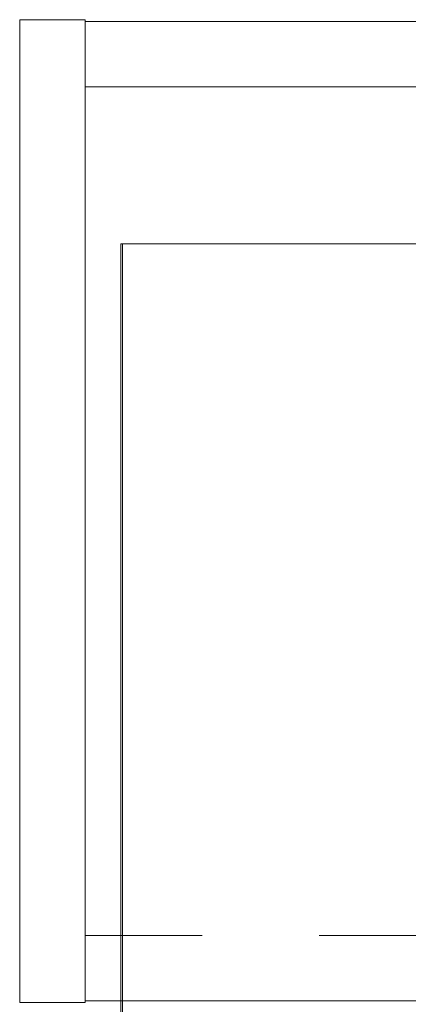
# Model space of a CAD drawing. Header units: inches. Extents: x -420 to -276, y -52 to 18.
# Tile 6 of 187: x -419.5 to -415.07, y -28.24 to -17. Entities that reach past the tile are written whole.
import ezdxf

# ---------------------------------------------------------------- set-up
doc = ezdxf.new("R2010")
doc.units = ezdxf.units.IN
doc.header["$LTSCALE"] = 32
doc.header["$MEASUREMENT"] = 0
doc.linetypes.add('Dash Style-1', pattern=[0.083328, 0.041656, -0.041672])
for name, color, linetype, lineweight in [('DashLine', 7, 'Dash Style-1', 13), ('Drawing', 7, 'Continuous', 18), ('None', 7, 'Continuous', 18), ('SolidLine', 7, 'Continuous', 15)]:
    doc.layers.add(name, color=color, linetype=linetype, lineweight=lineweight)

# ---------------------------------------------------------------- blocks, each defined once
blk = doc.blocks.new('Group-4')
at = {"layer": 'DashLine', "flags": 128}
blk.add_lwpolyline([(0.748, -10.453), (17.638, -10.453), (17.638, -11.201), (0.748, -11.201)], close=True, dxfattribs=at)
at = {"layer": 'SolidLine', "flags": 128}
for points in [[(0, 0), (0.748, 0), (0.748, -11.22), (0, -11.22)], [(0.748, -0.02), (53.228, -0.02), (53.228, -0.768), (0.748, -0.768)], [(0.748, -0.768), (53.228, -0.768), (53.228, -11.201), (0.748, -11.201)]]:
    blk.add_lwpolyline(points, close=True, dxfattribs=at)
blk = doc.blocks.new('Group-5')
at = {"layer": 'None'}
blk.add_blockref('Group-4', (0, 0), dxfattribs=at)
blk = doc.blocks.new('SL Utility Cabinet (2D)')
at = {"layer": 'None'}
blk.add_blockref('Group-5', (0, 0), dxfattribs=at)
at = {"layer": 'Drawing', "color": 0, "flags": 1}
for tag in ['Catalog', 'Custom', 'FinishGroup', 'Discount', 'Item2', 'Item3', 'Item6', 'Item8', 'Item9', 'Item10', 'Item12', 'Item13', 'Item16', 'Item18', 'Item19', 'Item20', 'Item21', 'Item22', 'Item23', 'Item24', 'Item25', 'Option1', 'Option2', 'Option3', 'Option4', 'Option5', 'Option6', 'Option7', 'Option8', 'Option9', 'Option10', 'Option11', 'Option12', 'Tag', 'Item1', 'Item4', 'Item5', 'Item7', 'Item11', 'Item14', 'Item15', 'Item17']:
    blk.add_attdef(tag, (-60.041, -21.568), '', height=0.00709, dxfattribs=at)
blk = doc.blocks.new('Group-12')
at = {"layer": 'SolidLine', "flags": 128}
blk.add_lwpolyline([(0, -30), (0, -2.559), (0.02, -2.559), (0.02, -30)], close=True, dxfattribs=at)
blk = doc.blocks.new('Group-20')
at = {"layer": 'DashLine', "flags": 128}
blk.add_lwpolyline([(0, -2.559), (69.764, -2.559), (69.764, -30), (0, -30)], close=True, dxfattribs=at)
at = {"layer": 'SolidLine', "flags": 128}
blk.add_lwpolyline([(0, -2.559), (69.764, -2.559), (69.764, -30), (0, -30)], close=True, dxfattribs=at)
at = {"layer": 'None'}
blk.add_blockref('Group-12', (0, 0), dxfattribs=at)
blk = doc.blocks.new('Group-49')
at = {"layer": 'None'}
blk.add_blockref('Group-20', (0, 0), dxfattribs=at)
blk = doc.blocks.new('SL Credenza Desk Top (2D)')
at = {"layer": 'None'}
blk.add_blockref('Group-49', (0, 0), dxfattribs=at)
at = {"layer": 'Drawing', "color": 0, "flags": 1}
for tag in ['Catalog', 'Option1', 'Option2', 'Option3', 'Option4', 'Option5', 'Option6', 'Option7', 'Option8', 'Option9', 'Option10', 'Option11', 'Option12', 'Custom', 'Tag', 'FinishGroup', 'Discount', 'Item1', 'Item2', 'Item3', 'Item4', 'Item5', 'Item6', 'Item7', 'Item8', 'Item9', 'Item10', 'Item11', 'Item12', 'Item13', 'Item14', 'Item15', 'Item16', 'Item17', 'Item18', 'Item19', 'Item20', 'Item21', 'Item22', 'Item23', 'Item24', 'Item25']:
    blk.add_attdef(tag, (-58.887, -32.507), '', height=0.00709, dxfattribs=at)

msp = doc.modelspace()

# ---------------------------------------------------------------- block references
at = {"layer": 'Drawing'}
msp.add_blockref('SL Utility Cabinet (2D)', (-419.5, -17), dxfattribs=at)

# ---------------------------------------------------------------- next in the draw order: block references
msp.add_blockref('SL Credenza Desk Top (2D)', (-418.347, -17), dxfattribs=at)

doc.saveas('drawing.dxf')
